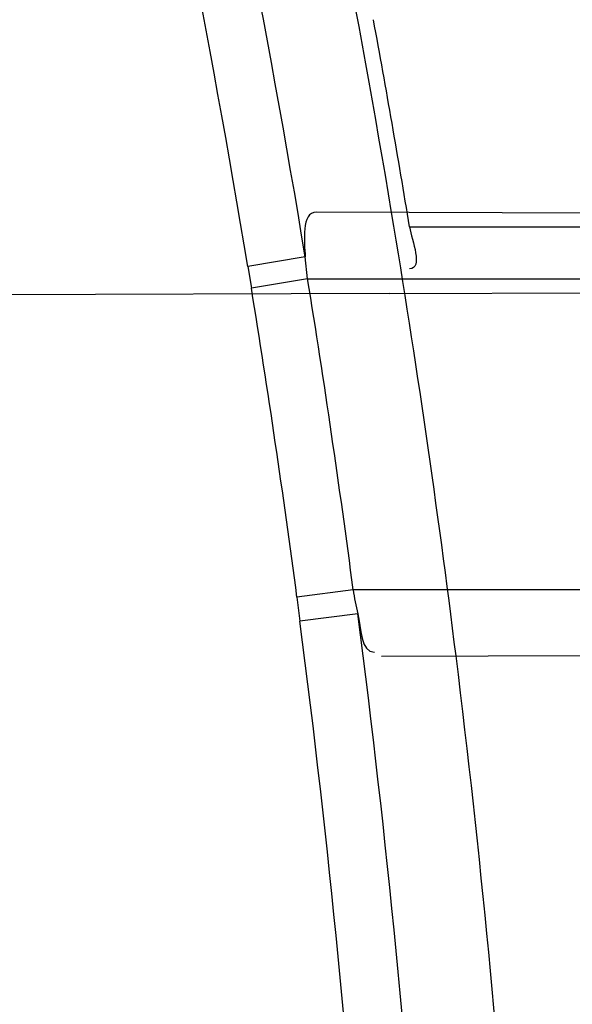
# Model space of a CAD drawing. Header units: millimetres. Extents: x 0 to 297, y 0 to 210.
# Tile 47 of 256: x 145.2072 to 145.2258, y 91.1035 to 91.1368. Entities that reach past the tile are written whole.
import ezdxf

# ---------------------------------------------------------------- set-up
doc = ezdxf.new("R2010")
doc.units = ezdxf.units.MM
doc.header["$LTSCALE"] = 16.335
doc.layers.get('0').update_dxf_attribs({"linetype": 'CONTINUOUS'})
for name, color, linetype in [('01_GLOBAL', 7, 'CONTINUOUS'), ('INTFCLR_1', 7, 'CONTINUOUS'), ('INTFCLR_144815', 7, 'CONTINUOUS')]:
    doc.layers.add(name, color=color, linetype=linetype)

msp = doc.modelspace()

# ---------------------------------------------------------------- linework, layer by layer
at = {"color": 7, "linetype": 'Continuous'}
msp.add_circle((145.8748034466, 92.1344639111), 2.66, dxfattribs=at)
at = {"color": 9, "linetype": 'Continuous'}
msp.add_arc((145.8748034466, 92.1344639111), 2.6259090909, 182.9674534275, 267.0325465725, dxfattribs=at)
at = {"layer": '01_GLOBAL', "color": 7, "linetype": 'Continuous'}
msp.add_circle((145.8748034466, 92.1344639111), 2.695, dxfattribs=at)
at = {"layer": 'INTFCLR_1', "color": 9, "linetype": 'Continuous'}
for p, q in [((145.2410162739, 91.1301868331), (145.2171910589, 91.1302699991)), ((145.2203395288, 91.12976820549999), (145.2787718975, 91.12976820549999)), ((145.2168117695, 91.12875787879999), (145.2148685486, 91.12843368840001)), ((145.2148685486, 91.12843368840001), (145.2149921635, 91.1277051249)), ((145.2168929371, 91.12801820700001), (145.2149921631, 91.12770512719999)), ((145.2168929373, 91.1280182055), (145.2413506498, 91.1280182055)), ((145.2196504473, 91.1275249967), (145.2790831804, 91.1277324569)), ((145.2184341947, 91.1175182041), (145.2165333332, 91.11726314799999)), ((145.2427919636, 91.11751820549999), (145.2184341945, 91.11751820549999)), ((145.2165333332, 91.11726314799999), (145.2166336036, 91.1164524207)), ((145.2185869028, 91.11670985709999), (145.2166336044, 91.11645241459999)), ((145.2193861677, 91.1152740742), (145.2430523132, 91.1153566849))]:
    msp.add_line(p, q, dxfattribs=at)
at = {"layer": 'INTFCLR_1', "color": 6, "linetype": 'Continuous'}
for p, q in [((145.2168929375, 91.1280182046), (145.2168117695, 91.12875787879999)), ((145.2196504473, 91.1275249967), (145.1667743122, 91.1273404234))]:
    msp.add_line(p, q, dxfattribs=at)
for centre, radius, start, end in [((144.8596077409, 91.07026820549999), 0.4224162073, 270, 90.00000002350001), ((144.8596077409, 91.07026820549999), 0.4014439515, 270, 90.00000002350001), ((144.8590284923, 91.0702695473), 0.3661772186, 9.3512199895, 10.4631084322), ((144.8596077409, 91.07026820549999), 0.3650864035, 7.0825175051, 9.4580410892), ((144.8599822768, 91.0702654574), 0.3615530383, 7.5096868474, 9.1915270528), ((145.2256222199, 91.1184575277), 0.0072491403, 187.4451634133, 193.9506347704)]:
    msp.add_arc(centre, radius, start, end, dxfattribs=at)
at = {"layer": 'INTFCLR_1', "color": 9, "linetype": 'Continuous'}
for centre, radius, start, end in [((144.8629710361, 91.07026820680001), 0.3699364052, 346.8756062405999, 13.1243934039), ((144.8615444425, 91.07025416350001), 0.3600521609, 9.3512678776, 13.1239320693), ((144.8615209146, 91.0702541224), 0.3581053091, 9.3500012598, 13.12215427), ((144.8596077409, 91.07026820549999), 0.3650864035, 9.4580410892, 12.6566595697), ((144.8616509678, 91.07021947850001), 0.3579868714, 7.551177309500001, 9.240582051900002), ((144.8615209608, 91.0702599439), 0.3600745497, 3.7649683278, 7.411857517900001), ((144.8614982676, 91.0702599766), 0.3581268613, 3.7644584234, 7.4108537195), ((144.8596077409, 91.07026820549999), 0.3650864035, 3.9231443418, 7.0825175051)]:
    msp.add_arc(centre, radius, start, end, dxfattribs=at)
for points, knots in [([(145.235167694, 90.93964664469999), (145.2359987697, 90.94190808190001), (145.2376274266, 90.94647450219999), (145.2407305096, 90.9557351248), (145.2457654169, 90.9723575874), (145.2504341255, 90.9918676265), (145.2535169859, 91.00930456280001), (145.2548129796, 91.01820820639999), (145.2554818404, 91.0233579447), (145.2570256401, 91.03628652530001), (145.2586297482, 91.05837735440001), (145.2583725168, 91.0844406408), (145.2571603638, 91.1013307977), (145.2563978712, 91.1091297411), (145.2558364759, 91.114316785), (145.2541019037, 91.12831663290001), (145.2501634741, 91.1507342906), (145.2444881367, 91.1726209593), (145.2404287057, 91.1856112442), (145.2389019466, 91.1902577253), (145.2365792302, 91.1971022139), (145.2313391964, 91.2114116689), (145.2222901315, 91.2324134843), (145.211984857, 91.2522549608), (145.2048007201, 91.26446751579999), (145.2014430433, 91.2699038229), (145.1992124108, 91.27344744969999), (145.1931796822, 91.28276721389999), (145.1830706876, 91.2970707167), (145.1690288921, 91.3144833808), (145.1571354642, 91.32753546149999), (145.1488272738, 91.335878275), (145.1442335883, 91.34029544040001), (145.1378598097, 91.34625257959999), (145.1289384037, 91.35405272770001), (145.1192814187, 91.3616211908), (145.1131582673, 91.3659752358), (145.1101748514, 91.3679776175), (145.1077179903, 91.36955505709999), (145.1055301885, 91.37087160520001), (145.1036031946, 91.37188262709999), (145.1025200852, 91.37238560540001), (145.1016575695, 91.37269323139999), (145.1010609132, 91.3728325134), (145.1005598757, 91.3727568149), (145.1004622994, 91.3722852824), (145.1007027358, 91.3717640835), (145.1011202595, 91.3710418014), (145.1017948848, 91.3701326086), (145.1026939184, 91.3690240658), (145.1038249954, 91.36772389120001), (145.1051758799, 91.366231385), (145.106740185, 91.36454834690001), (145.1092045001, 91.36193938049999), (145.1127127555, 91.35827210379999), (145.1192604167, 91.3514013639), (145.126411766, 91.34369308), (145.1329263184, 91.3363257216), (145.1369531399, 91.33164093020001), (145.143428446, 91.32395035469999), (145.1533417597, 91.3114874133), (145.1663378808, 91.2933552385), (145.175744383, 91.2785527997), (145.1819029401, 91.2680164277), (145.1860815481, 91.2606058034), (145.1932904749, 91.24707920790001), (145.2029180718, 91.2266527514), (145.209559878, 91.2096225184), (145.212649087, 91.20079273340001)], [0, 0, 0, 0, 0.0103790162, 0.0208837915, 0.0420711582, 0.08518389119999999, 0.1071959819, 0.1183353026, 0.1239410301, 0.1295663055, 0.1744258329, 0.2192337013, 0.2417180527, 0.2473539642, 0.2529903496, 0.2641931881, 0.3081223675, 0.3509244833, 0.3614867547, 0.3667496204, 0.3719934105, 0.3926231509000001, 0.4323812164, 0.470412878, 0.488854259, 0.4934078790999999, 0.4979383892, 0.5068921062, 0.5412323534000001, 0.5733304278, 0.6031976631, 0.6172528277, 0.6240454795, 0.630650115, 0.6548352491, 0.6750685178, 0.6834752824, 0.6871962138, 0.6905460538, 0.6960524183, 0.6981915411, 0.6999110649, 0.7012078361, 0.7020914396, 0.7026255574, 0.7031007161, 0.7038824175, 0.7050749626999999, 0.7066970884, 0.7087489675, 0.7112252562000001, 0.7141187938, 0.7174211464, 0.7211233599, 0.729578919, 0.7392839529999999, 0.762009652, 0.7748693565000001, 0.7816473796, 0.7886214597, 0.8181786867, 0.8502212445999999, 0.8846823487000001, 0.8936821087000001, 0.9027944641, 0.9213301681, 0.9597016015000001, 1, 1, 1, 1]), ([(145.1053256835, 91.37126820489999), (145.1058354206, 91.3712681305), (145.1084302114, 91.3702416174), (145.1114097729, 91.368499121), (145.114679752, 91.3664418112), (145.1177098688, 91.36444481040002), (145.1239326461, 91.36010616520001), (145.1337472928, 91.3525686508), (145.1428234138, 91.3447978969), (145.1493077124, 91.338863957), (145.1539781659, 91.3344671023), (145.1624222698, 91.3261665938), (145.1745124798, 91.3131815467), (145.1887911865, 91.29585590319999), (145.1990766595, 91.2816176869), (145.2052148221, 91.27234000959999), (145.2074832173, 91.268814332), (145.2108964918, 91.26340759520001), (145.2181971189, 91.2512662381), (145.2286731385, 91.2315365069), (145.2378781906, 91.2106406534), (145.2432089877, 91.1964014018), (145.2455710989, 91.1895927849), (145.247123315, 91.1849719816), (145.2512489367, 91.17205836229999), (145.2570185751, 91.1502977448), (145.2610247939, 91.1279966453), (145.262788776, 91.1140712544), (145.2633595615, 91.10891295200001), (145.2641347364, 91.10115794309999), (145.2653671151, 91.0843629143), (145.2656287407, 91.0584419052), (145.2639975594, 91.0364740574), (145.2624282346, 91.0236195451), (145.2617481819, 91.01849828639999), (145.2604303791, 91.00964310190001), (145.2572949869, 90.99229775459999), (145.2525471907, 90.9728939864), (145.2474296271, 90.9563683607), (145.2442749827, 90.94715947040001), (145.2426192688, 90.9426185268), (145.2417743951, 90.94036969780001)], [0, 0, 0, 0, 0.0031306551, 0.0166311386, 0.0214593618, 0.0268204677, 0.03892666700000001, 0.0680356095, 0.1027865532, 0.1122690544, 0.1220182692, 0.1421808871, 0.1849821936, 0.2309157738, 0.2799873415, 0.2927705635, 0.2992370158, 0.3057352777, 0.3320402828, 0.3862318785, 0.4428084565, 0.4721382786, 0.4795908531, 0.487069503, 0.5020757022, 0.562848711, 0.6251729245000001, 0.641061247, 0.6490543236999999, 0.6570463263, 0.6889269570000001, 0.7524525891, 0.8160592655, 0.8240370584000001, 0.8319876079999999, 0.8477879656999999, 0.8790177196, 0.9402188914, 0.9703170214, 0.9852457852, 1, 1, 1, 1]), ([(145.212649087, 91.20079273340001), (145.2158606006, 91.1916133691), (145.2216925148, 91.17275051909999), (145.227244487, 91.14850505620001), (145.2299856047, 91.13231217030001), (145.2310878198, 91.1246731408), (145.2317778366, 91.1195330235), (145.2334659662, 91.1053734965), (145.2350886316, 91.0820240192), (145.2348602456, 91.05859168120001), (145.2340091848, 91.0442662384), (145.2336200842, 91.0390385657), (145.2329629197, 91.0312582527), (145.2311506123, 91.014691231), (145.226931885, 90.9897129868), (145.2217743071, 90.96897061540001), (145.21827327, 90.95706637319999), (145.2168531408, 90.95239822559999), (145.2142959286, 90.94439071), (145.2088936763, 90.92893413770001), (145.2002622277, 90.9078650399), (145.191382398, 90.889773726), (145.1856550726, 90.87921407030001), (145.1835773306, 90.87548959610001), (145.1804900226, 90.8700559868), (145.1738400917, 90.85885693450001), (145.1632874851, 90.84274118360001), (145.150351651, 90.825149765), (145.1410235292, 90.8136739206), (145.1356460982, 90.8073751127), (145.133618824, 90.8050242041), (145.1301975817, 90.8011139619), (145.1238773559, 90.79407797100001), (145.116999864, 90.78674904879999), (145.1107938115, 90.7802602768), (145.1070749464, 90.7763568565), (145.1041227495, 90.77316960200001), (145.102218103, 90.77096320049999), (145.1011689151, 90.7695684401), (145.1007337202, 90.76882832), (145.1004699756, 90.7682973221), (145.1005812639, 90.76760633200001), (145.1020539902, 90.7679067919), (145.1036740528, 90.7686832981), (145.1066075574, 90.7702692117), (145.1094057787, 90.7720516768), (145.1117034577, 90.7735828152), (145.1131778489, 90.7745966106), (145.1156556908, 90.7763307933), (145.1196186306, 90.7792322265), (145.1251563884, 90.7835370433), (145.1334349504, 90.7903494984), (145.1408444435, 90.7969946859), (145.1473278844, 90.8032123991), (145.1519747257, 90.8077983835), (145.1603493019, 90.8164330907), (145.1722854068, 90.829897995), (145.1863008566, 90.84780070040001), (145.1963364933, 90.86246668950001), (145.2023017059, 90.87200498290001), (145.2045040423, 90.8756288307), (145.2078179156, 90.8811890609), (145.2148947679, 90.89367373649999), (145.2249952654, 90.9139386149), (145.2319439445, 90.9308745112), (145.2351676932, 90.9396466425)], [0, 0, 0, 0, 0.0419354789, 0.08505031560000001, 0.1071497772, 0.1127379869, 0.1183317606, 0.1295131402, 0.1742263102, 0.2191466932, 0.230445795, 0.2361065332, 0.241751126, 0.2641147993, 0.3079545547, 0.3508736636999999, 0.3561840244, 0.3614616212, 0.3719139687, 0.3924297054, 0.4320526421, 0.4700131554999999, 0.4792642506, 0.483852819, 0.4884035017, 0.5062126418, 0.5400088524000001, 0.5714206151, 0.6003317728, 0.6037560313, 0.6071340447, 0.6137178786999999, 0.6261602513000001, 0.6479155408, 0.6570536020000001, 0.6648783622, 0.6711643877, 0.6757843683, 0.6774462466, 0.6786751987, 0.6794900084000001, 0.6799813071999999, 0.6813020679, 0.6842478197, 0.6888651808, 0.6950795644, 0.6987591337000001, 0.70073729, 0.7027989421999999, 0.7117993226, 0.7219139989, 0.7330405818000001, 0.7580265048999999, 0.7648041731, 0.7717766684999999, 0.7861782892, 0.816667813, 0.8493175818, 0.8841610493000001, 0.8932352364, 0.8978283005, 0.9024468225, 0.9211469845, 0.9596997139, 1, 1, 1, 1]), ([(145.1053256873, 90.7692681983), (145.1051880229, 90.769268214), (145.1048509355, 90.76933467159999), (145.1048682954, 90.769940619), (145.1052289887, 90.77056403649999), (145.1058526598, 90.7714906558), (145.1068032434, 90.77264391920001), (145.1086356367, 90.7747211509), (145.110803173, 90.77699248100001), (145.113215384, 90.7794781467), (145.1159839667, 90.7823058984), (145.1217014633, 90.7881297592), (145.1287122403, 90.7954132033), (145.1351564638, 90.80240928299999), (145.1386445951, 90.8062976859), (145.1407113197, 90.80863540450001), (145.1461908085, 90.8148961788), (145.1556953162, 90.8263034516), (145.1688811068, 90.84380018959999), (145.1796415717, 90.85983729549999), (145.1864241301, 90.8709859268), (145.1895721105, 90.87639380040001), (145.1916900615, 90.880099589), (145.1975256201, 90.89060172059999), (145.2065751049, 90.908597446), (145.2153782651, 90.92957264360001), (145.2208882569, 90.944962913), (145.2234958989, 90.95293463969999), (145.2249438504, 90.95758139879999), (145.2285119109, 90.9694259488), (145.2337695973, 90.990067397), (145.2380725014, 91.0149380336), (145.2399207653, 91.03143377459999), (145.2405908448, 91.039179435), (145.2409875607, 91.0443834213), (145.241855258, 91.0586434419), (145.2420882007, 91.0819727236), (145.2404334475, 91.1052173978), (145.2387124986, 91.1193107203), (145.238008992, 91.12442738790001), (145.2368850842, 91.1320325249), (145.2340893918, 91.1481566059), (145.2284266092, 91.1722973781), (145.222482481, 91.1910649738), (145.2192099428, 91.2001967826)], [0, 0, 0, 0, 0.0008731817, 0.001718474, 0.0032338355, 0.0055641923, 0.008732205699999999, 0.0127298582, 0.0231213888, 0.0286463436, 0.0346993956, 0.04822263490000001, 0.0804125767, 0.0988155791, 0.1085508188, 0.1135449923, 0.1186070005, 0.1613231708, 0.2076862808, 0.2575123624, 0.2837454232, 0.2904461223, 0.2972015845, 0.3108183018, 0.3666504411, 0.4248609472, 0.4549769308, 0.4703146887, 0.4780576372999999, 0.4858477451, 0.5487776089, 0.6130123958, 0.6457680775, 0.6540347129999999, 0.6623246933, 0.6788711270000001, 0.74464742, 0.8101273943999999, 0.8265053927, 0.8346996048, 0.8428861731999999, 0.8752668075, 0.9384714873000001, 1, 1, 1, 1])]:
    msp.add_open_spline(points, degree=3, knots=knots, dxfattribs=at)
at = {"layer": 'INTFCLR_1', "color": 6, "linetype": 'Continuous'}
for points, knots in [([(145.1350652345, 91.37126820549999), (145.1342109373, 91.37126820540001), (145.1357546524, 91.3683275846), (145.1370803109, 91.3667054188), (145.1392467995, 91.36385886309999), (145.1419201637, 91.3606392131), (145.145337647, 91.3565301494), (145.149332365, 91.3517583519), (145.1536170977, 91.34656836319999), (145.1578478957, 91.34135293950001), (145.1617862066, 91.3363852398), (145.1654017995, 91.331722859), (145.1686896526, 91.3273862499), (145.1716611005, 91.3233823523), (145.1743369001, 91.31970203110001), (145.176743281, 91.3163294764), (145.1789048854, 91.31324522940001), (145.1808385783, 91.31044103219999), (145.1825660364, 91.30789847), (145.1841084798, 91.3055965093), (145.185490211, 91.3035084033), (145.1867189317, 91.3016307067), (145.1878098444, 91.2999462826), (145.1887779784, 91.29843766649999), (145.1896459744, 91.2970737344), (145.1906214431, 91.2955292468), (145.191753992, 91.2937193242), (145.1928766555, 91.2919021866), (145.1938510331, 91.29030917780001), (145.1946912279, 91.28892487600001), (145.1956155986, 91.28738878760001), (145.1966371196, 91.28567497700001), (145.1977643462, 91.2837631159), (145.1990081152, 91.2816272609), (145.2003754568, 91.2792470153), (145.201880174, 91.2765873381), (145.2035347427, 91.2736120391), (145.2053542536, 91.2702751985), (145.2073580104, 91.2665186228), (145.2095596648, 91.2622861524), (145.2119715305, 91.25751282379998), (145.214608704, 91.2521191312), (145.2174929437, 91.2459939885), (145.220642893, 91.2390035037), (145.2240752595, 91.2309767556), (145.227802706, 91.2217082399), (145.2318351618, 91.21090431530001), (145.2361179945, 91.19831684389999), (145.2403681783, 91.18429274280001), (145.2442872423, 91.16942297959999), (145.2476657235, 91.15438159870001), (145.2504753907, 91.1392991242), (145.2527156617, 91.12423526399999), (145.2543982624, 91.1091876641), (145.2555287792, 91.0941918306), (145.256117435, 91.079233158), (145.2561708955, 91.0643352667), (145.2556951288, 91.0494844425), (145.2546936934, 91.0346826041), (145.2531693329, 91.01994161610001), (145.2511191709, 91.00523180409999), (145.2485428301, 90.9905728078), (145.2454275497, 90.9759328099), (145.2417708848, 90.9613303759), (145.2376203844, 90.94696810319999), (145.2332204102, 90.9335438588), (145.2288852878, 90.92162630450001), (145.2248596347, 90.9114479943), (145.2211587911, 90.90270194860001), (145.2177663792, 90.89512937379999), (145.2146668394, 90.8885329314), (145.2118379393, 90.8827508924), (145.2092594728, 90.87766290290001), (145.2069119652, 90.8731710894), (145.2047820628, 90.869201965), (145.2028538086, 90.86569136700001), (145.2011073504, 90.8625761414), (145.1995253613, 90.8598041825), (145.1980916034, 90.85733143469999), (145.1967959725, 90.8551286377), (145.1956290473, 90.85316932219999), (145.1945782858, 90.85142412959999), (145.1936278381, 90.84986076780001), (145.1927650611, 90.8484539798), (145.1919665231, 90.8471621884), (145.1911689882, 90.845881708), (145.1903111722, 90.84451464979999), (145.1893416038, 90.842982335), (145.1882509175, 90.8412749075), (145.1870226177, 90.8393719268), (145.1856376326, 90.83725116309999), (145.1840803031, 90.8348962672), (145.1823329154, 90.83229124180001), (145.1803729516, 90.82941478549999), (145.1781781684, 90.82624664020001), (145.1757236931, 90.82276863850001), (145.1729902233, 90.8189712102), (145.1699514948, 90.8148382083), (145.1665806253, 90.81035527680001), (145.1628687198, 90.8055344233), (145.1588145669, 90.8003903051), (145.1544498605, 90.7949847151), (145.149996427, 90.78957611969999), (145.1458273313, 90.78459071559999), (145.1422457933, 90.7802896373), (145.1394492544, 90.7769290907), (145.1371773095, 90.773959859), (145.1358081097, 90.7722873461), (145.134193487, 90.7692682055), (145.1350652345, 90.7692682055)], [0, 0, 0, 0, 0.0038604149, 0.007501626, 0.0124785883, 0.0188917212, 0.0268498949, 0.0364677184, 0.0470694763, 0.05724446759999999, 0.0668187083, 0.0757144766, 0.08390537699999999, 0.0914099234, 0.09824517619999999, 0.1044667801, 0.1101313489, 0.1152642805, 0.1198589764, 0.1240215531, 0.1277856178, 0.1311734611, 0.1341617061, 0.1368541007, 0.1392736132, 0.1414672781, 0.1451087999, 0.148921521, 0.1511192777, 0.1535471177, 0.1562389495, 0.1592204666, 0.1625628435, 0.1662680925, 0.1703891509, 0.1749670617, 0.1800766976, 0.185772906, 0.1921414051, 0.1993155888, 0.2073311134, 0.2163077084, 0.2264451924, 0.2379233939, 0.2509534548, 0.2658909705, 0.2830621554, 0.3030578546, 0.3259639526, 0.3492662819, 0.3725305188, 0.395610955, 0.4185782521, 0.4413347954, 0.4640172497, 0.4865192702, 0.5089682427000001, 0.5313242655, 0.5536477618, 0.5759939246, 0.5982772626, 0.6207472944, 0.6432362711, 0.6658996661, 0.6887559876, 0.7107777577, 0.7297237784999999, 0.7460531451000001, 0.7602331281, 0.7726347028, 0.7835467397, 0.7931663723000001, 0.8017211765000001, 0.8093215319, 0.8160683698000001, 0.8220757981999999, 0.8274205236, 0.83220661, 0.8364980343, 0.8403367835, 0.8437547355, 0.8468031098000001, 0.8495420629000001, 0.8520223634, 0.8542604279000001, 0.8564046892, 0.8588391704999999, 0.8615533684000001, 0.8645986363, 0.8679945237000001, 0.8717882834, 0.8760445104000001, 0.8807522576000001, 0.8859628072, 0.8917731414, 0.8981681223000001, 0.9051985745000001, 0.9129160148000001, 0.9213486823, 0.930543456, 0.9404096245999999, 0.9509435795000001, 0.9619432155, 0.9720502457, 0.9803711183, 0.9870628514, 0.9922716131, 0.9960607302, 1, 1, 1, 1]), ([(145.1350652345, 90.7692682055), (145.1360387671, 90.7692682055), (145.1377271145, 90.77040596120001), (145.1403228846, 90.77196865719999), (145.1432989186, 90.7741311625), (145.1469787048, 90.7769487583), (145.1513602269, 90.78054609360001), (145.156189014, 90.78473927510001), (145.1610884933, 90.78922212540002), (145.16571304, 90.7936532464), (145.1699506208, 90.7978753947), (145.1738079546, 90.80185999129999), (145.1773032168, 90.80558700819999), (145.1804624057, 90.8090520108), (145.1833068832, 90.8122538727), (145.1858602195, 90.8151948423), (145.1881553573, 90.8178946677), (145.1902110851, 90.8203591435), (145.1920499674, 90.8226010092), (145.1936917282, 90.8246337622), (145.195161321, 90.8264787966), (145.1964960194, 90.82817546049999), (145.197810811, 90.82986574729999), (145.1992115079, 90.83168840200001), (145.2006985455, 90.83364987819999), (145.2021699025, 90.8356183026), (145.203615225, 90.83757754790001), (145.2051191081, 90.8396441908), (145.2067839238, 90.8419664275), (145.2086446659, 90.8446056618), (145.2107239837, 90.8476123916), (145.2130437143, 90.8510414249), (145.2156231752, 90.85494957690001), (145.2184823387, 90.85940686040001), (145.2216518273, 90.8645112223), (145.2251614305, 90.87037537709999), (145.229038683, 90.8771369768), (145.2333125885, 90.884978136), (145.2380078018, 90.89411228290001), (145.2431555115, 90.9048590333), (145.2486552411, 90.91737134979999), (145.2541538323, 90.9312561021), (145.2592951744, 90.9458952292), (145.2638614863, 90.9607341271), (145.2678132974, 90.9756278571), (145.2711637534, 90.9905604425), (145.2739112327, 91.005452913), (145.2760779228, 91.0203457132), (145.2776685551, 91.03517539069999), (145.2786982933, 91.0499655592), (145.2791763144, 91.06470155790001), (145.2791102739, 91.0793859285), (145.2785051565, 91.09402740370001), (145.2773642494, 91.1086166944), (145.2756872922, 91.1231600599), (145.2734729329, 91.13765537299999), (145.2707211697, 91.1520804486), (145.2674209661, 91.16646759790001), (145.2635667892, 91.1807987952), (145.259139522, 91.19509062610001), (145.254151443, 91.2092704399), (145.2488018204, 91.2228033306), (145.2434345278, 91.23506080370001), (145.238408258, 91.245610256), (145.2338248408, 91.2545835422), (145.2296571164, 91.2622860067), (145.2258775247, 91.26893157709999), (145.2224553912, 91.2746994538), (145.2193628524, 91.2797261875), (145.216567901, 91.28412676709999), (145.2140471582, 91.2879848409), (145.2117761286, 91.29137679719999), (145.209737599, 91.2943566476), (145.2079066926, 91.2969818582), (145.20627007, 91.2992895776), (145.2048016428, 91.30132990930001), (145.203482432, 91.3031390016), (145.202221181, 91.30484800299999), (145.2009100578, 91.3066043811), (145.1994654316, 91.308515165), (145.1979774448, 91.3104559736), (145.1964846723, 91.3123763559), (145.1949729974, 91.31429626), (145.1933137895, 91.31637424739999), (145.1914604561, 91.3186591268), (145.1893845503, 91.3211745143), (145.1870661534, 91.32393108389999), (145.1844777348, 91.3269433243), (145.1815962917, 91.3302189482), (145.1783918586, 91.3337676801), (145.174841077, 91.3375879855), (145.1709238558, 91.34167041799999), (145.1666153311, 91.3459993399), (145.1619164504, 91.3505367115), (145.1569054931, 91.35515789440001), (145.1519289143, 91.3595100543), (145.1473729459, 91.36327579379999), (145.1435388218, 91.36622737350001), (145.1404516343, 91.3684830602), (145.1377826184, 91.3700958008), (145.1360568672, 91.37126820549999), (145.1350652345, 91.37126820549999)], [0, 0, 0, 0, 0.0042187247, 0.0081401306, 0.0133978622, 0.0200459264, 0.0282638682, 0.0379443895, 0.0477615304, 0.05703690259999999, 0.0656973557, 0.0736821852, 0.0810680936, 0.0878383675, 0.0940009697, 0.0996271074, 0.1047154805, 0.1093563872, 0.1135342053, 0.1172803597, 0.1206792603, 0.1237557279, 0.1266349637, 0.1299589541, 0.1337168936, 0.1373013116, 0.1406085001, 0.1442672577, 0.148377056, 0.1529904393, 0.1582606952, 0.164218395, 0.1709303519, 0.1785521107, 0.1871652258, 0.1969659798, 0.2081658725, 0.2209392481, 0.2356613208, 0.2526660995, 0.2725685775, 0.2948769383, 0.3173640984, 0.3397873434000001, 0.3621386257, 0.3841211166, 0.4060891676, 0.4277469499, 0.4493218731, 0.470705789, 0.4919793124, 0.5131981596, 0.5343255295, 0.5554668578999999, 0.5765984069, 0.5977513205, 0.6189954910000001, 0.6402209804, 0.6617015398, 0.6832900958, 0.7050415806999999, 0.7268239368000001, 0.7463339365, 0.7630160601, 0.7774553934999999, 0.7899931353, 0.8009638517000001, 0.8105830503, 0.8190545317, 0.8265380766, 0.8331730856, 0.8390248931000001, 0.8442268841, 0.8488182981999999, 0.8528943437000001, 0.8564866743, 0.8597116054, 0.8625968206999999, 0.8656908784, 0.8692094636, 0.8729771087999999, 0.8762884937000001, 0.879749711, 0.8835661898, 0.8878115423, 0.8924986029, 0.8976989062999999, 0.9034198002, 0.9097088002, 0.9166034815, 0.9241390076, 0.9323094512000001, 0.9411199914, 0.9506041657, 0.9606137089, 0.9706541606, 0.9792553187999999, 0.9862062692, 0.9916647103, 0.9957028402, 1, 1, 1, 1])]:
    msp.add_open_spline(points, degree=3, knots=knots, dxfattribs=at)
for points in [[(145.2171910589, 91.1302699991), (145.2166714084, 91.1302718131), (145.2167832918, 91.12927675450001), (145.2168117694, 91.1287578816)], [(145.2203395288, 91.12976820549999), (145.2204159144, 91.12930434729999), (145.2208062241, 91.128359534), (145.2203361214, 91.12835789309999)], [(145.2185869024, 91.1167098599), (145.2187018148, 91.1162496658), (145.2186806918, 91.1154035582), (145.2191550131, 91.11540521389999)]]:
    msp.add_open_spline(points, degree=3, dxfattribs=at)
at = {"layer": 'INTFCLR_144815', "color": 6, "linetype": 'Continuous'}
for radius in [0.4466793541, 0.4256665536]:
    msp.add_circle((144.8596077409, 91.07026820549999), radius, dxfattribs=at)
for radius, start, end in [(0.6157754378, 313.9937911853, 154.5150993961), (0.5947754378, 312.9543589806, 154.5144414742), (0.5751005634, 282.2440355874, 71.2863570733), (0.4537777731, 308.490992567, 51.50900743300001), (0.4747905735, 316.9838592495, 43.0161407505), (0.4480128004, 313.9992414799, 46.00075850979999)]:
    msp.add_arc((144.8596077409, 91.07026820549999), radius, start, end, dxfattribs=at)
at = {"layer": 'INTFCLR_144815', "color": 9, "linetype": 'Continuous'}
for centre, radius, start, end in [((144.8596077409, 91.07026820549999), 0.5712784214, 292.4997540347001, 54.0964566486), ((144.8596102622, 91.0702693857), 0.5153523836, 292.4997540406, 54.09645665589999), ((144.8596257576, 91.0702725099), 0.5066391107, 311.2505121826, 48.7494878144), ((144.859607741, 91.07026820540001), 0.4617768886, 314.0862202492, 45.9137797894), ((144.8596077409, 91.07026820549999), 0.450734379, 313.8592910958, 46.1407088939), ((144.8596077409, 91.07026820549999), 0.4477854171, 314.0319604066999, 45.9680396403)]:
    msp.add_arc(centre, radius, start, end, dxfattribs=at)
at = {"layer": 'INTFCLR_144815', "color": 6, "linetype": 'Continuous'}
for points, knots in [([(145.2825648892, 91.07026820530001), (145.2825648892, 91.0724680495), (145.282532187, 91.07686829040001), (145.2823850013, 91.08346837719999), (145.2821395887, 91.0900684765), (145.2817957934, 91.0966686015), (145.2813534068, 91.10326862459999), (145.2808121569, 91.1098685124), (145.280171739, 91.116467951), (145.2794317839, 91.12306678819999), (145.2785919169, 91.12966449), (145.2776516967, 91.1362607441), (145.2766107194, 91.1428547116), (145.2754685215, 91.1494457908), (145.2742247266, 91.1560327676), (145.2728788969, 91.162614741), (145.2714307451, 91.1691900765), (145.2698799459, 91.1757574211), (145.2682264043, 91.1823145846), (145.2664700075, 91.1888596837), (145.2646109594, 91.1953899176), (145.2626494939, 91.2019027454), (145.260586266, 91.2083946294), (145.2584220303, 91.21486222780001), (145.2561580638, 91.22130118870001), (145.2537958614, 91.2277072), (145.2513375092, 91.2340750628), (145.2487855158, 91.24039929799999), (145.2461430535, 91.2466736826), (145.243413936, 91.25289146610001), (145.2406027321, 91.2590452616), (145.2377148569, 91.2651270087), (145.2347566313, 91.2711280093), (145.2317353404, 91.277038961), (145.2286592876, 91.2828499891), (145.2255378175, 91.28855072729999), (145.2223813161, 91.2941304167), (145.2192011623, 91.29957806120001), (145.2160096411, 91.30488260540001), (145.2128197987, 91.31003316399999), (145.2096452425, 91.3150192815), (145.2064998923, 91.319831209), (145.2033976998, 91.32446017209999), (145.2003523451, 91.3288986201), (145.1973769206, 91.33314045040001), (145.1944836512, 91.33718115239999), (145.1916836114, 91.34101794), (145.1889866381, 91.34464961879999), (145.1864013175, 91.3480763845), (145.1839350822, 91.3512995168), (145.1815937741, 91.35432180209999), (145.1793814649, 91.357147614), (145.1773002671, 91.35978303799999), (145.1753509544, 91.3622350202), (145.1735333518, 91.364510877), (145.1718468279, 91.36661771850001), (145.1702903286, 91.3685624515), (145.168862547, 91.3703516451), (145.1675620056, 91.371991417), (145.1663872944, 91.37348740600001), (145.1653367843, 91.374844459), (145.1644092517, 91.3760681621), (145.1636017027, 91.3771604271), (145.1629160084, 91.3781335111), (145.1623391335, 91.3789669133), (145.1618093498, 91.3798980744), (145.161227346, 91.38056444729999), (145.1612445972, 91.38176247), (145.1615550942, 91.38176808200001)], [0, 0, 0, 0, 0.0193188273, 0.0386418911, 0.05797372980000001, 0.0773181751, 0.0966800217, 0.1160624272, 0.1354702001, 0.1549057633, 0.1743738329, 0.1938759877, 0.2134167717, 0.2329964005, 0.2526187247, 0.2722829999, 0.2919923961, 0.3117443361, 0.3315407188, 0.3513772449, 0.37125414, 0.391164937, 0.4111075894, 0.4310729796, 0.4510561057, 0.4710451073, 0.4910305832, 0.5109984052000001, 0.5309330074, 0.5508166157, 0.5706284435, 0.590344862, 0.6099392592, 0.6293819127, 0.6486401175, 0.6676780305, 0.6864570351, 0.7049360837, 0.7230721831, 0.7408210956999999, 0.7581383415, 0.7749801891, 0.7913047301, 0.8070730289, 0.822250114, 0.8368060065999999, 0.8507161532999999, 0.8639624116, 0.8765312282, 0.8884132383, 0.8996029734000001, 0.9101049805, 0.9199296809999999, 0.9290934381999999, 0.9376135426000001, 0.9455077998, 0.9527934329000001, 0.9594885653, 0.9656100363, 0.9711731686, 0.9761922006, 0.9806816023, 0.9846553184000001, 0.9881278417, 0.9911127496, 0.9936230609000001, 0.9972727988, 1, 1, 1, 1]), ([(145.1715348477, 90.75876832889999), (145.1712150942, 90.75877420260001), (145.1712119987, 90.7600066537), (145.1717859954, 90.7606973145), (145.1723169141, 90.76165810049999), (145.1728921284, 90.7625179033), (145.1735763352, 90.7635211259), (145.1743814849, 90.7646468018), (145.17530592, 90.76590735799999), (145.1763525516, 90.7673048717), (145.1775225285, 90.7688449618), (145.1788179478, 90.77053327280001), (145.1802417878, 90.7723776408), (145.1817966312, 90.7743857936), (145.1834827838, 90.77656326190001), (145.1852973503, 90.77891214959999), (145.1872357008, 90.7814329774), (145.189295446, 90.7841297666), (145.1914790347, 90.78701356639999), (145.1937896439, 90.79009740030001), (145.1962240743, 90.79338687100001), (145.1987743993, 90.7968818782), (145.2014309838, 90.8005803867), (145.2041860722, 90.8044833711), (145.2070298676, 90.8085892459), (145.2099514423, 90.81289490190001), (145.2129388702, 90.817395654), (145.215979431, 90.8220852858), (145.2190598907, 90.8269562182), (145.2221667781, 90.8319996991), (145.2252866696, 90.83720604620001), (145.2284064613, 90.84256492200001), (145.2315136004, 90.8480656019), (145.2345962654, 90.8536972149), (145.2376434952, 90.8594489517), (145.2406452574, 90.8653102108), (145.2435925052, 90.8712707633), (145.2464771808, 90.87732085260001), (145.2492921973, 90.8834512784), (145.2520314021, 90.8896534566), (145.2546894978, 90.8959194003), (145.2572619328, 90.9022416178), (145.2597453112, 90.9086143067), (145.2621317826, 90.9150187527), (145.2644188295, 90.921447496), (145.2666074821, 90.927902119), (145.2687002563, 90.9343905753), (145.2706975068, 90.94091510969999), (145.2725965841, 90.9474676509), (145.2743963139, 90.9540444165), (145.2760946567, 90.9606370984), (145.2776905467, 90.96723941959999), (145.2791843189, 90.97385019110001), (145.2805765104, 90.98046922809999), (145.2818676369, 90.98709652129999), (145.2830580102, 90.9937313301), (145.2841477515, 91.0003718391), (145.2851369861, 91.0070158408), (145.2860260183, 91.01366199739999), (145.2868152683, 91.0203099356), (145.2875051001, 91.02695916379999), (145.2880958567, 91.0336093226), (145.2885878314, 91.04025993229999), (145.2889813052, 91.0469109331), (145.289276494, 91.0535620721), (145.2894735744, 91.06021341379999), (145.2895726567, 91.0668647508), (145.2895738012, 91.0735161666), (145.2894770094, 91.0801674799), (145.2892822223, 91.0868188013), (145.2889893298, 91.09346994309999), (145.2885981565, 91.1001209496), (145.2881084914, 91.1067715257), (145.2875200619, 91.1134215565), (145.2868325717, 91.1200706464), (145.2860456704, 91.126718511), (145.2851589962, 91.13336461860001), (145.2841721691, 91.14000833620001), (145.2830848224, 91.14664879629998), (145.2818965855, 91.15328508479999), (145.2806070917, 91.15991620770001), (145.2792161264, 91.166540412), (145.2777236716, 91.17315528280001), (145.27612979, 91.1797584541), (145.2744344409, 91.18634824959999), (145.2726374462, 91.1929236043), (145.2707388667, 91.19948263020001), (145.2687392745, 91.2060219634), (145.2666397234, 91.21253728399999), (145.2644415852, 91.2190240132), (145.2621464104, 91.2254777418), (145.2597562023, 91.23189351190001), (145.2572735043, 91.2382657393), (145.2547014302, 91.2445882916), (145.2520437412, 91.25085444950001), (145.2493049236, 91.25705687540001), (145.2464902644, 91.26318759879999), (145.2436059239, 91.26923801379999), (145.240658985, 91.2751989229), (145.2376574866, 91.2810606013), (145.2346104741, 91.28681281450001), (145.231527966, 91.2924449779), (145.2284209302, 91.2979462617), (145.2253011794, 91.30330580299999), (145.2221812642, 91.3085128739), (145.2190742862, 91.31355713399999), (145.2159936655, 91.3184289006), (145.2129528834, 91.323119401), (145.209965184, 91.3276210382), (145.207043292, 91.331927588), (145.2041991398, 91.3360343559), (145.2014436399, 91.33993825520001), (145.1987864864, 91.3436378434), (145.1962360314, 91.34713327), (145.1937992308, 91.35042615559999), (145.1914816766, 91.3535193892), (145.1892876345, 91.3564169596), (145.1872201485, 91.3591237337), (145.1852811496, 91.36164526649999), (145.1834716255, 91.3639875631), (145.1817917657, 91.36615689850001), (145.1802410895, 91.36815967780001), (145.1788186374, 91.3700022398), (145.1775230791, 91.3716907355), (145.1763528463, 91.3732311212), (145.1753062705, 91.37462867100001), (145.1743814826, 91.3758893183), (145.1735770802, 91.3770151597), (145.1728902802, 91.378018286), (145.1723225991, 91.3788786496), (145.1718630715, 91.3796692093), (145.171402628, 91.38041122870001), (145.1710534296, 91.38175923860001), (145.1715348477, 91.38176808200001)], [0, 0, 0, 0, 0.0014103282, 0.0032894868, 0.0045784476, 0.006109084, 0.0078878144, 0.009921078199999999, 0.0122159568, 0.0147800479, 0.0176210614, 0.0207450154, 0.0241645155, 0.0278962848, 0.0319450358, 0.0363094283, 0.0409856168, 0.0459681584, 0.0512740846, 0.0569372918, 0.0629614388, 0.06932079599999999, 0.0760170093, 0.0830428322, 0.09038864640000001, 0.09804223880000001, 0.1059886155, 0.1142106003, 0.1226891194, 0.1314036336, 0.1403327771, 0.1494548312, 0.1587482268, 0.1681920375, 0.1777662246, 0.1874518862, 0.1972313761, 0.2070885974, 0.2170088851, 0.2269790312, 0.2369874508, 0.247023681, 0.2570780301, 0.2671479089, 0.2771627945, 0.2871678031, 0.297203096, 0.3072268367, 0.3172573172, 0.3272873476, 0.3372951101, 0.3472786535, 0.3572404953, 0.3671820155, 0.3771057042, 0.38701475, 0.3969071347, 0.4067804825, 0.4166362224, 0.4264761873, 0.4363022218, 0.4461151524, 0.4559173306, 0.4657100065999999, 0.4754958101, 0.4852761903, 0.4950537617, 0.5048299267, 0.514607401, 0.5243876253, 0.5341732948, 0.5439658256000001, 0.5537677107, 0.5635801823, 0.5734055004, 0.5832449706, 0.5931003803, 0.6029729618, 0.6128636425, 0.6227732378, 0.6327028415, 0.6426530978, 0.6526214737, 0.6626060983, 0.6726078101, 0.6826271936, 0.6926651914, 0.7027189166, 0.7127821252, 0.7228511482, 0.7329216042, 0.7429877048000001, 0.7530428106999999, 0.7630790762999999, 0.7730874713, 0.7830577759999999, 0.7929782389, 0.8028356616, 0.8126154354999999, 0.8223014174, 0.8318761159, 0.8413205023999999, 0.8506146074, 0.8597374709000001, 0.8686675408, 0.8773831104, 0.8858627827, 0.8940860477, 0.9020337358, 0.9096886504, 0.9170358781, 0.9240630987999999, 0.9307608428, 0.9371226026, 0.9431446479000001, 0.9488258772, 0.9541674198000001, 0.9591725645, 0.9638462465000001, 0.9681947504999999, 0.9722253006, 0.9759458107, 0.979364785, 0.9824904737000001, 0.9853313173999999, 0.9878955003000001, 0.9901906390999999, 0.9922241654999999, 0.994002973, 0.9955336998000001, 0.9968227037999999, 0.9978766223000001, 1, 1, 1, 1]), ([(145.1421340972, 91.37126820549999), (145.141854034, 91.37126820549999), (145.1417650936, 91.37021038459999), (145.1424894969, 91.3693784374), (145.143367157, 91.3678777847), (145.1447612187, 91.3660934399), (145.1465613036, 91.3637858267), (145.148808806, 91.3610378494), (145.15150356, 91.3577710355), (145.1546511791, 91.35396994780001), (145.1582867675, 91.34954750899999), (145.1624048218, 91.344466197), (145.16699477, 91.33867882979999), (145.1720315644, 91.3321472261), (145.1774486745, 91.3248771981), (145.1831935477, 91.3168503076), (145.1891616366, 91.3081201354), (145.19527173, 91.2987116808), (145.2014126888, 91.2887078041), (145.2074988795, 91.2781671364), (145.2134387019, 91.26717904), (145.2191667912, 91.25580768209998), (145.2246200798, 91.24413429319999), (145.2297609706, 91.2322080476), (145.2345518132, 91.2200961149), (145.2389754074, 91.20783206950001), (145.2430148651, 91.1954618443), (145.246661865, 91.1830173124), (145.2499164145, 91.1705126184), (145.2527714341, 91.157993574), (145.2552383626, 91.14543575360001), (145.2573125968, 91.13288842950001), (145.2590034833, 91.12032425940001), (145.2603109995, 91.1077828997), (145.2612405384, 91.09525508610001), (145.2617956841, 91.08275225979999), (145.2619187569, 91.0744266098), (145.2619187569, 91.0702682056)], [0, 0, 0, 0, 0.0025344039, 0.005901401, 0.0109295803, 0.0177704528, 0.0265540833, 0.0373505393, 0.04991676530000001, 0.0648695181, 0.0820131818, 0.1017234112, 0.1240566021, 0.1488553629, 0.1763609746, 0.2060970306, 0.2381748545, 0.2720515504, 0.3076064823, 0.3443876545, 0.3821831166, 0.4206251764, 0.4595934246, 0.4987613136, 0.5381325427, 0.5774437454, 0.6167240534, 0.6558745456, 0.6947773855, 0.7336358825, 0.7720551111, 0.8105726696, 0.8487051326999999, 0.8867612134, 0.9246626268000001, 0.9623689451, 1, 1, 1, 1]), ([(145.1816919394, 91.37126820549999), (145.1813689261, 91.37126820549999), (145.181354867, 91.37002508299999), (145.1818990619, 91.3693135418), (145.1824036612, 91.36833271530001), (145.1829511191, 91.36745360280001), (145.1836029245, 91.3664285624), (145.1843702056, 91.3652784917), (145.1852510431, 91.3639914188), (145.1862478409, 91.3625655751), (145.1873615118, 91.36099545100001), (145.1885933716, 91.3592761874), (145.1899443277, 91.35740242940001), (145.1914151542, 91.3553685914), (145.1930061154, 91.3531691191), (145.1947171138, 91.3507983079), (145.1965473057, 91.3482507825), (145.1984952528, 91.34552127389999), (145.2005585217, 91.3426051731), (145.2027337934, 91.33949840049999), (145.2050166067, 91.3361978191), (145.207401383, 91.33270127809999), (145.2098813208, 91.32900788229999), (145.2124484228, 91.3251181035), (145.2150935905, 91.3210338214), (145.2178067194, 91.3167583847), (145.2205768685, 91.3122965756), (145.2233924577, 91.30765452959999), (145.2262415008, 91.3028395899), (145.2291118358, 91.297860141), (145.2319913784, 91.29272536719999), (145.2348683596, 91.2874449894), (145.2377314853, 91.2820290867), (145.2405700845, 91.276487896), (145.2433742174, 91.27083163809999), (145.2461347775, 91.26507030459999), (145.2488435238, 91.25921354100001), (145.2514930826, 91.25327056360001), (145.2540769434, 91.2472500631), (145.2565894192, 91.2411601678), (145.2590255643, 91.23500850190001), (145.2613812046, 91.2288019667), (145.2636527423, 91.2225470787), (145.2658372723, 91.2162495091), (145.2679322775, 91.20991477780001), (145.2699358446, 91.203547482), (145.2718463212, 91.1971521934), (145.2736625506, 91.19073257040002), (145.275383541, 91.18429233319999), (145.2770086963, 91.1778343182), (145.2785375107, 91.171361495), (145.2799697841, 91.1648759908), (145.281305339, 91.1583801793), (145.282544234, 91.1518756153), (145.2836865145, 91.14536413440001), (145.2847323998, 91.1388467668), (145.285682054, 91.13232495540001), (145.2865357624, 91.12579938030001), (145.2872937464, 91.1192711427), (145.2879563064, 91.1127405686), (145.2885236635, 91.10620849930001), (145.2889960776, 91.09967506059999), (145.2893737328, 91.0931409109), (145.2896568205, 91.0866060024), (145.2898454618, 91.0800708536), (145.2899397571, 91.0735353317), (145.2899397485, 91.06699989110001), (145.2898454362, 91.0604643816), (145.2896567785, 91.0539292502), (145.2893736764, 91.04739438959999), (145.2889960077, 91.040860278), (145.2885235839, 91.034326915), (145.2879562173, 91.0277949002), (145.2872936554, 91.02126443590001), (145.2865356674, 91.0147362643), (145.2856819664, 91.00821082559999), (145.2847323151, 91.0016890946), (145.283686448, 90.99517188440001), (145.2825441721, 90.98866045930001), (145.2813053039, 90.98215605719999), (145.2799697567, 90.9756602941), (145.2785375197, 90.9691749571), (145.277008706, 90.9627021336), (145.2753835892, 90.95624426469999), (145.2736625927, 90.9498039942), (145.2718464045, 90.94338450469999), (145.2699359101, 90.9369891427), (145.2679323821, 90.9306219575), (145.2658373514, 90.9242871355), (145.2636528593, 90.9179896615), (145.2613812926, 90.91173468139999), (145.2590256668, 90.9055281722), (145.2565895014, 90.8993764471), (145.2540770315, 90.8932865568), (145.2514931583, 90.8872660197), (145.2488435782, 90.8813229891), (145.2461348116, 90.8754661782), (145.2433742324, 90.86970480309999), (145.2405700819, 90.8640485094), (145.2377314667, 90.8585072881), (145.2348683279, 90.85309136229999), (145.2319913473, 90.8478109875), (145.2291118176, 90.8426762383), (145.2262415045, 90.8376968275), (145.2233924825, 90.83288192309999), (145.220576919, 90.8282399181), (145.2178068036, 90.8237781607), (145.2150937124, 90.8195027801), (145.2124485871, 90.8154185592), (145.2098815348, 90.8115288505), (145.2074016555, 90.8078355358), (145.2050169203, 90.8043390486), (145.2027341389, 90.801038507), (145.2005588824, 90.79793175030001), (145.1984956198, 90.7950156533), (145.1965476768, 90.79228614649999), (145.1947174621, 90.7897385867), (145.1930064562, 90.7873677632), (145.1914154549, 90.7851682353), (145.1899446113, 90.7831343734), (145.1885936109, 90.781260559), (145.1873617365, 90.77954126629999), (145.1862480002, 90.77797109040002), (145.1852512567, 90.77654520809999), (145.1843701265, 90.7752581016), (145.1836036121, 90.77410794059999), (145.1829493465, 90.7730830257), (145.1824091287, 90.7722033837), (145.1819724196, 90.77139682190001), (145.1815362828, 90.7706332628), (145.1812048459, 90.7692682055), (145.1816919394, 90.7692682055)], [0, 0, 0, 0, 0.0014863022, 0.0034583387, 0.00480742, 0.0064070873, 0.008263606, 0.0103831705, 0.0127725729, 0.0154385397, 0.018388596, 0.0216299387, 0.0251705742, 0.0290176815, 0.0331791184, 0.0376612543, 0.0424708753, 0.0476126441, 0.053091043, 0.05890788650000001, 0.0650637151, 0.071556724, 0.0783824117, 0.08553378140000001, 0.09300120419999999, 0.1007725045, 0.1088330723, 0.1171662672, 0.125753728, 0.1345758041, 0.1436120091, 0.1528416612, 0.1622443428, 0.1717998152, 0.1814887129, 0.1912927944, 0.2011949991, 0.2111795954, 0.2212322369, 0.2313400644, 0.2414915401, 0.251676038, 0.2618853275, 0.272110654, 0.2823462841, 0.2925853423, 0.3028240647, 0.3130572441, 0.3232827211, 0.3334966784, 0.3436983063, 0.353884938, 0.364056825, 0.3742120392, 0.3843517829, 0.3944749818, 0.4045834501, 0.4146764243, 0.4247563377, 0.4348229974, 0.4448791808, 0.4549248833, 0.4649631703, 0.4749943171, 0.4850215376, 0.4950452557, 0.505068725, 0.5150924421, 0.5251196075, 0.5351507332, 0.5451888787, 0.5552345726, 0.5652905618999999, 0.5753571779, 0.5854368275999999, 0.5955298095, 0.6056379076, 0.615761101, 0.6259004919, 0.6360558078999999, 0.6462271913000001, 0.6564139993, 0.6666151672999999, 0.6768294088, 0.6870543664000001, 0.6972879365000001, 0.7075261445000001, 0.7177656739, 0.7280008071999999, 0.7382265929, 0.7484354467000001, 0.7586203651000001, 0.7687717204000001, 0.7788795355, 0.7889322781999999, 0.7989169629, 0.8088192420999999, 0.8186233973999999, 0.8283123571, 0.8378678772, 0.8472706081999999, 0.8565002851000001, 0.8655364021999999, 0.8743584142, 0.8829458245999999, 0.8912789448, 0.8993394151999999, 0.9071106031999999, 0.9145779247, 0.9217291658, 0.9285546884, 0.9350475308, 0.9412033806, 0.9470201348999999, 0.9524985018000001, 0.9576403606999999, 0.9624499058, 0.9669322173, 0.9710936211, 0.9749409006, 0.978481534, 0.9817230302, 0.984673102, 0.9873392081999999, 0.9897286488, 0.9918483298, 0.9937048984, 0.9953046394, 0.9966537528, 0.9977587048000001, 1, 1, 1, 1]), ([(145.290839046, 91.07026820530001), (145.290839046, 91.0726157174), (145.2908026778, 91.0773112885), (145.2906389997, 91.0843540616), (145.2903661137, 91.09139623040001), (145.2899838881, 91.09843744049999), (145.2894921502, 91.10547721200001), (145.2888906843, 91.11251506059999), (145.2881792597, 91.1195502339), (145.2873576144, 91.1265820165), (145.2864255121, 91.13360928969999), (145.2853827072, 91.1406309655), (145.2842290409, 91.1476454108), (145.2829643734, 91.15465104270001), (145.2815887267, 91.16164560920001), (145.2801021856, 91.1686268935), (145.2785050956, 91.17559187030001), (145.2767979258, 91.182537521), (145.2749815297, 91.18945988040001), (145.2730569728, 91.1963549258), (145.2710258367, 91.2032176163), (145.2688900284, 91.2100427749), (145.2666520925, 91.2168242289), (145.2643151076, 91.22355536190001), (145.2618829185, 91.23022863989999), (145.2593601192, 91.2368358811), (145.2567521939, 91.2433680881), (145.2540656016, 91.2498154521), (145.251307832, 91.2561674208), (145.2484874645, 91.26241274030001), (145.2456141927, 91.2685395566), (145.2426988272, 91.27453552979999), (145.2397532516, 91.2803880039), (145.2367903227, 91.2860842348), (145.2338237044, 91.2916116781), (145.2308676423, 91.2969583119), (145.2279367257, 91.3021129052), (145.2250455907, 91.3070653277), (145.2222085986, 91.3118068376), (145.2194395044, 91.3163303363), (145.2167511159, 91.3206306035), (145.214155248, 91.3247040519), (145.2116626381, 91.32854858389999), (145.2092828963, 91.33216343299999), (145.2070237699, 91.3355500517), (145.2048909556, 91.33871215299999), (145.2028881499, 91.34165545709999), (145.2010177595, 91.34438656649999), (145.1992812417, 91.3469124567), (145.1976794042, 91.3492400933), (145.1962125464, 91.3513762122), (145.1948806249, 91.3533273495), (145.1936832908, 91.35509915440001), (145.19262015, 91.3566982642), (145.1916900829, 91.3581263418), (145.1908931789, 91.35939912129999), (145.19022483, 91.3604881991), (145.1895787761, 91.3617123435), (145.1889756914, 91.36255828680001), (145.1887748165, 91.3641330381), (145.1891690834, 91.3641399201)], [0, 0, 0, 0, 0.02225245, 0.0445093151, 0.0667750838, 0.0890537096, 0.1113496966, 0.1336661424, 0.1560071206, 0.1783746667, 0.2007723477, 0.2232005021, 0.2456615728, 0.2681539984, 0.2906786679, 0.3132316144, 0.3358115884, 0.3584115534, 0.3810274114, 0.4036483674, 0.4262663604, 0.4488666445, 0.4714362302, 0.493956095, 0.516405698, 0.5387611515, 0.5609948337, 0.5830754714, 0.6049679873, 0.6266337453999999, 0.648030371, 0.6691122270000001, 0.6898308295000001, 0.7101353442, 0.7299737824, 0.7492942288, 0.7680459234, 0.7861801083, 0.8036519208, 0.8204214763, 0.8364545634, 0.8517244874, 0.8662078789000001, 0.8798864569, 0.8927486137, 0.9047971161, 0.9160413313, 0.9264952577, 0.9361748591, 0.945097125, 0.9532791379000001, 0.9607380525, 0.9674902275, 0.9735510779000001, 0.9789355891, 0.9836595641, 0.9877384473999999, 0.9911880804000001, 0.9962621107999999, 1, 1, 1, 1]), ([(145.3115000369, 91.07026820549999), (145.3115000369, 91.07473032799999), (145.3113603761, 91.08365933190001), (145.3107329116, 91.09704848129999), (145.3096849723, 91.11043347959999), (145.308214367, 91.1238107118), (145.3063175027, 91.1371751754), (145.3039919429, 91.1505189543), (145.3012336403, 91.1638300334), (145.2980413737, 91.17709300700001), (145.2944139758, 91.1902869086), (145.2903552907, 91.20338555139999), (145.2858713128, 91.2163547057), (145.2809768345, 91.2291533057), (145.2756920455, 91.2417294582), (145.2700508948, 91.25402457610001), (145.2640962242, 91.2659672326), (145.2578895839, 91.2774791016), (145.2515062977, 91.2884744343), (145.2450357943, 91.2988653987), (145.2385803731, 91.3085695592), (145.2322471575, 91.3175132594), (145.2261431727, 91.3256421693), (145.2203622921, 91.3329218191), (145.2149878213, 91.3393465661), (145.2100767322, 91.34492790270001), (145.2056691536, 91.3496994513), (145.2017857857, 91.3536996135), (145.1984327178, 91.3569868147), (145.1956088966, 91.35957815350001), (145.1933015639, 91.36160129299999), (145.1912894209, 91.3630472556), (145.1899601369, 91.36415372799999), (145.1891690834, 91.3641399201)], [0, 0, 0, 0, 0.0408499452, 0.0817377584, 0.1226908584, 0.1637418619, 0.2049215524, 0.2462459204, 0.2877224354, 0.329349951, 0.3711123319, 0.4129705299, 0.4548685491, 0.4967167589, 0.5383929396, 0.579731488, 0.6205367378, 0.6605415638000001, 0.6994421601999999, 0.7369113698, 0.7725873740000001, 0.8061275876, 0.8372253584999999, 0.8656390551, 0.8912193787, 0.9139002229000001, 0.9336943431, 0.9506758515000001, 0.9649483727, 0.9766362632, 0.9858655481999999, 0.9927569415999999, 1, 1, 1, 1])]:
    msp.add_open_spline(points, degree=3, knots=knots, dxfattribs=at)
at = {"layer": 'INTFCLR_144815', "color": 9, "linetype": 'Continuous'}
for points, knots in [([(145.2022340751, 91.3806847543), (145.2020565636, 91.38053417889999), (145.2021747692, 91.37964001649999), (145.2027953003, 91.37838200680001), (145.203968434, 91.37628109), (145.2065823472, 91.37224539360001), (145.2094210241, 91.36814177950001), (145.2122072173, 91.36414224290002), (145.2145013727, 91.360852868), (145.2190485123, 91.35431354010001), (145.226169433, 91.34385751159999), (145.2327220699, 91.333728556), (145.2373407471, 91.3262870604), (145.2406397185, 91.320872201), (145.2465984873, 91.3107977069), (145.2551099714, 91.29542231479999), (145.2632717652, 91.2790936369), (145.2688351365, 91.26694329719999), (145.2720181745, 91.25964742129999), (145.2768238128, 91.2482528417), (145.2836642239, 91.2304818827), (145.2917386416, 91.2056954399), (145.2974987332, 91.18402038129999), (145.3009660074, 91.16827623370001), (145.3027946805, 91.1589999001), (145.3053720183, 91.1448101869), (145.3084679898, 91.1231376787), (145.3100373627, 91.1036977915), (145.3105249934, 91.0938734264)], [0, 0, 0, 0, 0.0022439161, 0.0070120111, 0.0145616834, 0.0248857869, 0.0536624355, 0.0624935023, 0.07189207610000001, 0.0923184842, 0.1392770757, 0.19383471, 0.2085944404, 0.2237059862, 0.2549574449, 0.3214227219, 0.3930725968, 0.4308712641, 0.4502345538, 0.469804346, 0.5500822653, 0.6337070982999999, 0.7209882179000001, 0.7661541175, 0.7890968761, 0.8121288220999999, 0.9051772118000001, 1, 1, 1, 1]), ([(145.3176333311, 91.0937100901), (145.3171365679, 91.1034672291), (145.3155420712, 91.1227757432), (145.3123972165, 91.14429620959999), (145.3097750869, 91.15838398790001), (145.3079192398, 91.167596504), (145.3043922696, 91.1832327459), (145.2985389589, 91.204758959), (145.2903267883, 91.2293667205), (145.2833813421, 91.2470063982), (145.278496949, 91.2583138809), (145.2752625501, 91.26555722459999), (145.2696069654, 91.2776213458), (145.2613103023, 91.2938304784), (145.2526607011, 91.3090852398), (145.2466069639, 91.31908010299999), (145.243252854, 91.32445151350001), (145.2385584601, 91.33183727), (145.2318942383, 91.3418846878), (145.2246597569, 91.35225547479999), (145.2200368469, 91.3587386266), (145.2177037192, 91.3619998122), (145.2148700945, 91.36596431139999), (145.2119833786, 91.37003142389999), (145.2093208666, 91.3740278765), (145.2081256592, 91.37610993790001), (145.2074895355, 91.37734692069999), (145.2073643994, 91.3782377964), (145.2075406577, 91.3783845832)], [0, 0, 0, 0, 0.0945441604, 0.1873460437, 0.2103231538, 0.2332131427, 0.2782846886, 0.3654193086, 0.4489587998, 0.529211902, 0.5487834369, 0.5681546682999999, 0.6059759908, 0.6777110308, 0.7443035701, 0.7756315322, 0.7907861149, 0.80558492, 0.8603198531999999, 0.9074428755, 0.9279435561, 0.9373780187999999, 0.9462430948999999, 0.9751197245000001, 0.985468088, 0.9930239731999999, 0.9977802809, 1, 1, 1, 1])]:
    msp.add_open_spline(points, degree=3, knots=knots, dxfattribs=at)

doc.saveas('drawing.dxf')
